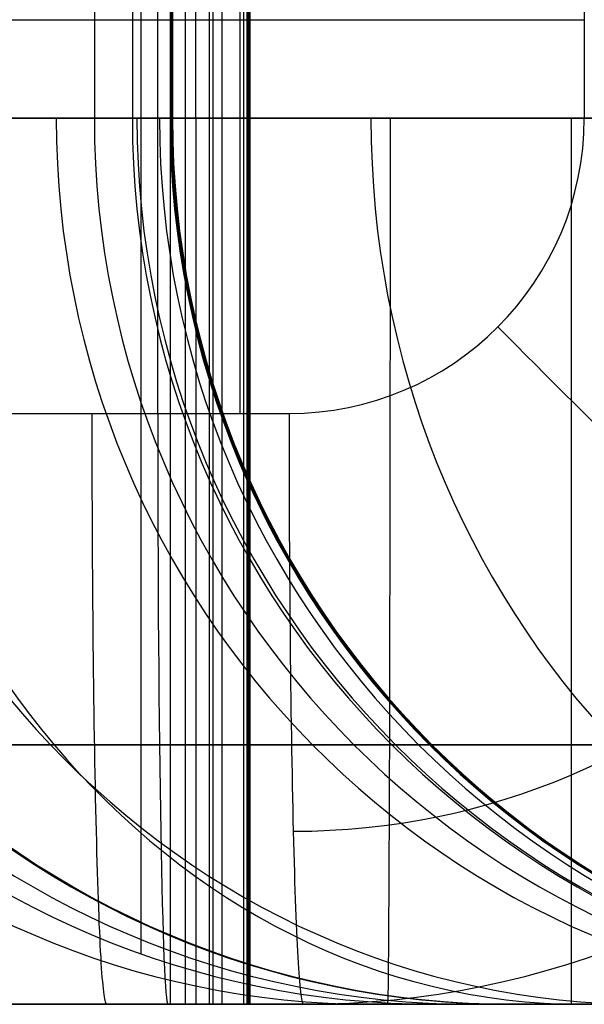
# Model space of a CAD drawing. Extents: x -879 to 919, y -7 to 33.
# Tile 60 of 66: x 846 to 857, y -7 to 13. Entities that reach past the tile are written whole.
import ezdxf

# ---------------------------------------------------------------- set-up
doc = ezdxf.new("R2010")
doc.units = 0
doc.layers.add('IGES_LEVEL_0', color=7, linetype='CONTINUOUS')
doc.layers.add('PREDEFINITO', color=7, linetype='CONTINUOUS')

msp = doc.modelspace()

# ---------------------------------------------------------------- linework, layer by layer
at = {"layer": 'IGES_LEVEL_0'}
for p, q in [((848.6, -6.574, 1970.035), (848.6, 33.426, 1970.035)), ((848.6, -6.574, 1970.035), (848.6, 33.426, 1970.035)), ((848.901, 33.426, 1920.801), (848.901, -6.574, 1920.801)), ((849.386, 33.426, 1925.035), (849.386, -6.574, 1925.035)), ((849.46, 33.426, 1888.754), (849.46, -6.574, 1888.754)), ((849.647, 33.426, 1289.299), (849.647, -6.574, 1289.299)), ((850.086, 33.426, 1867.355), (850.086, -6.574, 1867.355)), ((850.086, 33.426, 1867.355), (850.086, -6.574, 1867.355)), ((850.15, 33.426, 1870.52), (850.15, -6.574, 1870.52)), ((850.171, 33.426, 1880.034), (850.171, -6.574, 1880.034)), ((850.171, 33.426, 1880.034), (850.171, -6.574, 1880.034)), ((850.192, 33.426, 1876.859), (850.192, -6.574, 1876.859)), ((850.213, 33.426, 1873.684), (850.213, -6.574, 1873.684)), ((850.213, 33.426, 1873.684), (850.213, -6.574, 1873.684)), ((847.996, 32.396, 1453.221), (847.996, -5.543, 1453.221)), ((848.341, 5.426, 1952.848), (848.341, 21.426, 1952.848)), ((850.009, 21.426, 2241.808), (850.009, 5.426, 2241.808)), ((847.054, 15.426, 937.441), (847.054, 11.426, 937.441)), ((847.826, 15.426, 892.239), (847.826, 11.426, 892.239)), ((848.598, 15.426, 847.038), (848.598, 11.426, 847.038)), ((848.619, 15.426, 838.613), (848.619, 11.426, 838.613)), ((848.62, 15.426, 844.868), (848.62, 11.426, 844.868)), ((848.63, 15.426, 840.656), (848.63, 11.426, 840.656)), ((848.641, 15.426, 842.699), (848.641, 11.426, 842.699)), ((849.117, 11.426, 1993.964), (849.117, 15.426, 1993.964)), ((857.01, 11.426, 2241.897), (857.01, 15.426, 2241.897)), ((843.009, 13.426, 2241.72), (857.01, 13.426, 2241.897)), ((878.102, 11.426, 441.265), (798.408, 11.426, 441.265)), ((882.066, 11.426, 960.356), (802.373, 11.426, 960.356)), ((884.299, 11.426, 1477.169), (804.606, 11.426, 1477.169)), ((849.117, 11.426, 1993.964), (811.729, 11.426, 1993.964)), ((849.117, 11.426, 1993.964), (811.729, 11.426, 1993.964)), ((841.708, 11.426, 1993.964), (849.117, 11.426, 1993.964)), ((841.708, 11.426, 1993.964), (849.117, 11.426, 1993.964)), ((845.769, 11.426, 808.214), (844.85, 11.426, 803.549)), ((846.055, 11.426, 253.766), (845.045, 11.426, 251.867)), ((846.557, 11.426, 812.992), (845.769, 11.426, 808.214)), ((847.028, 11.426, 255.692), (846.055, 11.426, 253.766)), ((847.216, 11.426, 817.886), (846.557, 11.426, 812.992)), ((847.962, 11.426, 257.646), (847.028, 11.426, 255.692)), ((847.054, 11.426, 937.441), (848.598, 11.426, 847.038)), ((847.749, 11.426, 822.894), (847.216, 11.426, 817.886)), ((848.159, 11.426, 828.017), (847.749, 11.426, 822.894)), ((848.86, 11.426, 259.628), (847.962, 11.426, 257.646)), ((848.448, 11.426, 833.257), (848.159, 11.426, 828.017)), ((848.619, 11.426, 838.613), (848.448, 11.426, 833.257)), ((848.598, 11.426, 847.038), (848.641, 11.426, 842.699)), ((848.641, 11.426, 842.699), (848.598, 11.426, 847.038)), ((848.641, 11.426, 842.699), (848.619, 11.426, 838.613)), ((849.721, 11.426, 261.637), (848.86, 11.426, 259.628)), ((850.545, 11.426, 263.674), (849.721, 11.426, 261.637)), ((851.332, 11.426, 265.739), (850.545, 11.426, 263.674)), ((852.084, 11.426, 267.832), (851.332, 11.426, 265.739)), ((852.801, 11.426, 269.953), (852.084, 11.426, 267.832)), ((853.482, 11.426, 272.101), (852.801, 11.426, 269.953)), ((854.127, 11.426, 274.278), (853.482, 11.426, 272.101)), ((854.739, 11.426, 276.483), (854.127, 11.426, 274.278)), ((855.316, 11.426, 278.716), (854.739, 11.426, 276.483)), ((856.368, 11.426, 283.267), (855.316, 11.426, 278.716)), ((857.286, 11.426, 287.932), (856.368, 11.426, 283.267)), ((857.276, 11.426, 2241.897), (857.01, 11.426, 2241.897)), ((855.44, 6.995, 2241.873), (855.252, 7.184, 2241.874)), ((855.631, 6.805, 2241.866), (855.44, 6.995, 2241.873)), ((855.822, 6.614, 2241.851), (855.631, 6.805, 2241.866)), ((856.016, 6.421, 2241.829), (855.822, 6.614, 2241.851)), ((856.21, 6.227, 2241.799), (856.016, 6.421, 2241.829)), ((856.406, 6.032, 2241.762), (856.21, 6.227, 2241.799)), ((856.603, 5.836, 2241.718), (856.406, 6.032, 2241.762)), ((856.801, 5.64, 2241.666), (856.603, 5.836, 2241.718)), ((857, 5.442, 2241.605), (856.801, 5.64, 2241.666)), ((843.428, 5.426, 2241.725), (851.009, 5.426, 2241.821)), ((847.009, 5.16, 2241.767), (847.009, 5.426, 2241.77)), ((851.009, 5.426, 2241.821), (851.009, 5.16, 2241.817)), ((851.009, 5.426, 2241.821), (851.009, 5.426, 2241.821)), ((857.199, 5.245, 2241.537), (857, 5.442, 2241.605)), ((847.009, 4.891, 2241.757), (847.009, 5.16, 2241.767)), ((851.009, 5.16, 2241.817), (851.009, 4.891, 2241.807)), ((847.01, 4.621, 2241.739), (847.009, 4.891, 2241.757)), ((851.009, 4.891, 2241.807), (851.01, 4.621, 2241.79)), ((847.01, 4.348, 2241.715), (847.01, 4.621, 2241.739)), ((851.01, 4.621, 2241.79), (851.01, 4.348, 2241.765)), ((847.011, 4.074, 2241.683), (847.01, 4.348, 2241.715)), ((851.01, 4.348, 2241.765), (851.011, 4.074, 2241.734)), ((847.012, 3.798, 2241.644), (847.011, 4.074, 2241.683)), ((851.011, 4.074, 2241.734), (851.012, 3.798, 2241.694)), ((847.013, 3.521, 2241.597), (847.012, 3.798, 2241.644)), ((851.012, 3.798, 2241.694), (851.013, 3.521, 2241.647)), ((847.014, 3.243, 2241.542), (847.013, 3.521, 2241.597)), ((851.013, 3.521, 2241.647), (851.014, 3.243, 2241.592)), ((847.015, 2.964, 2241.479), (847.014, 3.243, 2241.542)), ((851.014, 3.243, 2241.592), (851.015, 2.964, 2241.53)), ((847.017, 2.684, 2241.408), (847.015, 2.964, 2241.479)), ((851.015, 2.964, 2241.53), (851.017, 2.684, 2241.459)), ((847.018, 2.404, 2241.329), (847.017, 2.684, 2241.408)), ((851.017, 2.684, 2241.459), (851.019, 2.404, 2241.38)), ((847.02, 2.124, 2241.242), (847.018, 2.404, 2241.329)), ((851.019, 2.404, 2241.38), (851.021, 2.124, 2241.293)), ((847.022, 1.845, 2241.147), (847.02, 2.124, 2241.242)), ((851.021, 2.124, 2241.293), (851.023, 1.845, 2241.197)), ((847.025, 1.565, 2241.043), (847.022, 1.845, 2241.147)), ((851.023, 1.845, 2241.197), (851.025, 1.565, 2241.093)), ((847.027, 1.287, 2240.93), (847.025, 1.565, 2241.043)), ((851.025, 1.565, 2241.093), (851.027, 1.287, 2240.981)), ((847.03, 1.009, 2240.81), (847.027, 1.287, 2240.93)), ((851.027, 1.287, 2240.981), (851.03, 1.009, 2240.86)), ((847.032, 0.733, 2240.68), (847.03, 1.009, 2240.81)), ((851.03, 1.009, 2240.86), (851.033, 0.733, 2240.731)), ((847.035, 0.458, 2240.543), (847.032, 0.733, 2240.68)), ((851.033, 0.733, 2240.731), (851.036, 0.458, 2240.593)), ((847.039, 0.185, 2240.396), (847.035, 0.458, 2240.543)), ((851.036, 0.458, 2240.593), (851.039, 0.185, 2240.447)), ((847.042, -0.085, 2240.242), (847.039, 0.185, 2240.396)), ((851.039, 0.185, 2240.447), (851.042, -0.085, 2240.292)), ((847.045, -0.353, 2240.079), (847.042, -0.085, 2240.242)), ((851.042, -0.085, 2240.292), (851.046, -0.353, 2240.129)), ((847.049, -0.619, 2239.907), (847.045, -0.353, 2240.079)), ((851.046, -0.353, 2240.129), (851.049, -0.619, 2239.958)), ((847.053, -0.881, 2239.728), (847.049, -0.619, 2239.907)), ((851.049, -0.619, 2239.958), (851.053, -0.881, 2239.778)), ((847.057, -1.14, 2239.54), (847.053, -0.881, 2239.728)), ((851.053, -0.881, 2239.778), (851.057, -1.14, 2239.59)), ((847.061, -1.396, 2239.344), (847.057, -1.14, 2239.54)), ((851.057, -1.14, 2239.59), (851.062, -1.396, 2239.395)), ((811.729, -1.302, 1988.692), (849.117, -1.302, 1988.692)), ((846.234, -1.302, 243.509), (844.894, -1.302, 241.455)), ((846.161, -1.302, 788.192), (845.044, -1.302, 784.968)), ((847.019, -1.302, 790.883), (846.161, -1.302, 788.192)), ((847.983, -1.302, 246.366), (846.234, -1.302, 243.509)), ((847.819, -1.302, 793.601), (847.019, -1.302, 790.883)), ((847.066, -1.647, 2239.141), (847.061, -1.396, 2239.344)), ((848.563, -1.302, 796.343), (847.819, -1.302, 793.601)), ((849.641, -1.302, 249.283), (847.983, -1.302, 246.366)), ((849.252, -1.302, 799.109), (848.563, -1.302, 796.343)), ((849.887, -1.302, 801.896), (849.252, -1.302, 799.109)), ((851.206, -1.302, 252.258), (849.641, -1.302, 249.283)), ((850.47, -1.302, 804.704), (849.887, -1.302, 801.896)), ((851.003, -1.302, 807.531), (850.47, -1.302, 804.704)), ((851.486, -1.302, 810.375), (851.003, -1.302, 807.531)), ((851.062, -1.396, 2239.395), (851.066, -1.647, 2239.191)), ((852.68, -1.302, 255.289), (851.206, -1.302, 252.258)), ((852.007, -1.302, 813.846), (851.486, -1.302, 810.375)), ((852.46, -1.302, 817.338), (852.007, -1.302, 813.846)), ((852.848, -1.302, 820.851), (852.46, -1.302, 817.338)), ((854.063, -1.302, 258.372), (852.68, -1.302, 255.289)), ((853.172, -1.302, 824.381), (852.848, -1.302, 820.851)), ((853.643, -1.302, 831.488), (853.172, -1.302, 824.381)), ((853.891, -1.302, 838.544), (853.643, -1.302, 831.488)), ((855.357, -1.302, 261.505), (854.063, -1.302, 258.372)), ((856.561, -1.302, 264.686), (855.357, -1.302, 261.505)), ((857.679, -1.302, 267.91), (856.561, -1.302, 264.686)), ((847.07, -1.894, 2238.929), (847.066, -1.647, 2239.141)), ((851.066, -1.647, 2239.191), (851.07, -1.894, 2238.98)), ((847.075, -2.137, 2238.71), (847.07, -1.894, 2238.929)), ((851.07, -1.894, 2238.98), (851.075, -2.137, 2238.761)), ((847.08, -2.375, 2238.484), (847.075, -2.137, 2238.71)), ((851.075, -2.137, 2238.761), (851.08, -2.375, 2238.534)), ((847.085, -2.609, 2238.25), (847.08, -2.375, 2238.484)), ((851.08, -2.375, 2238.534), (851.085, -2.609, 2238.301)), ((847.09, -2.836, 2238.01), (847.085, -2.609, 2238.25)), ((851.085, -2.609, 2238.301), (851.09, -2.836, 2238.06)), ((847.095, -3.059, 2237.763), (847.09, -2.836, 2238.01)), ((851.09, -2.836, 2238.06), (851.096, -3.059, 2237.813)), ((847.101, -3.276, 2237.509), (847.095, -3.059, 2237.763)), ((851.096, -3.059, 2237.813), (851.101, -3.276, 2237.56)), ((847.107, -3.487, 2237.249), (847.101, -3.276, 2237.509)), ((851.101, -3.276, 2237.56), (851.107, -3.487, 2237.3)), ((847.112, -3.691, 2236.983), (847.107, -3.487, 2237.249)), ((851.107, -3.487, 2237.3), (851.112, -3.691, 2237.034)), ((847.118, -3.89, 2236.712), (847.112, -3.691, 2236.983)), ((851.112, -3.691, 2237.034), (851.118, -3.89, 2236.762)), ((847.124, -4.082, 2236.435), (847.118, -3.89, 2236.712)), ((851.118, -3.89, 2236.762), (851.124, -4.082, 2236.485)), ((847.13, -4.267, 2236.153), (847.124, -4.082, 2236.435)), ((851.124, -4.082, 2236.485), (851.13, -4.267, 2236.203)), ((847.136, -4.446, 2235.866), (847.13, -4.267, 2236.153)), ((851.13, -4.267, 2236.203), (851.137, -4.446, 2235.917)), ((847.143, -4.618, 2235.575), (847.136, -4.446, 2235.866)), ((851.137, -4.446, 2235.917), (851.143, -4.618, 2235.626)), ((847.149, -4.782, 2235.28), (847.143, -4.618, 2235.575)), ((847.155, -4.94, 2234.98), (847.149, -4.782, 2235.28)), ((851.143, -4.618, 2235.626), (851.149, -4.782, 2235.33)), ((851.149, -4.782, 2235.33), (851.156, -4.94, 2235.031)), ((847.162, -5.09, 2234.678), (847.155, -4.94, 2234.98)), ((851.156, -4.94, 2235.031), (851.162, -5.09, 2234.728)), ((847.169, -5.233, 2234.372), (847.162, -5.09, 2234.678)), ((851.162, -5.09, 2234.728), (851.169, -5.233, 2234.423)), ((847.175, -5.369, 2234.063), (847.169, -5.233, 2234.372)), ((847.182, -5.497, 2233.752), (847.175, -5.369, 2234.063)), ((851.169, -5.233, 2234.423), (851.175, -5.369, 2234.114)), ((851.175, -5.369, 2234.114), (851.182, -5.497, 2233.803)), ((847.189, -5.618, 2233.439), (847.182, -5.497, 2233.752)), ((851.182, -5.497, 2233.803), (851.189, -5.618, 2233.49)), ((847.195, -5.731, 2233.124), (847.189, -5.618, 2233.439)), ((847.202, -5.837, 2232.808), (847.195, -5.731, 2233.124)), ((851.189, -5.618, 2233.49), (851.196, -5.731, 2233.175)), ((851.196, -5.731, 2233.175), (851.203, -5.837, 2232.858)), ((847.209, -5.936, 2232.49), (847.202, -5.837, 2232.808)), ((847.216, -6.027, 2232.172), (847.209, -5.936, 2232.49)), ((851.203, -5.837, 2232.858), (851.209, -5.936, 2232.541)), ((851.209, -5.936, 2232.541), (851.216, -6.027, 2232.222)), ((847.223, -6.11, 2231.853), (847.216, -6.027, 2232.172)), ((847.23, -6.187, 2231.533), (847.223, -6.11, 2231.853)), ((847.237, -6.256, 2231.214), (847.23, -6.187, 2231.533)), ((851.216, -6.027, 2232.222), (851.223, -6.11, 2231.903)), ((851.223, -6.11, 2231.903), (851.23, -6.187, 2231.584)), ((851.23, -6.187, 2231.584), (851.237, -6.256, 2231.265)), ((847.244, -6.318, 2230.896), (847.237, -6.256, 2231.214)), ((847.25, -6.373, 2230.577), (847.244, -6.318, 2230.896)), ((847.257, -6.421, 2230.26), (847.25, -6.373, 2230.577)), ((851.237, -6.256, 2231.265), (851.244, -6.318, 2230.946)), ((851.244, -6.318, 2230.946), (851.251, -6.373, 2230.628)), ((851.251, -6.373, 2230.628), (851.258, -6.421, 2230.311)), ((878.412, -6.574, 423.265), (798.408, -6.574, 423.265)), ((798.408, -6.574, 417.262), (878.516, -6.574, 417.262)), ((802.373, -6.574, 936.353), (871.171, -6.574, 936.353)), ((871.041, -6.574, 942.356), (802.373, -6.574, 942.356)), ((802.373, -6.574, 936.353), (871.171, -6.574, 936.353)), ((804.606, -6.574, 1453.166), (860.021, -6.574, 1453.166)), ((859.891, -6.574, 1459.169), (804.606, -6.574, 1459.169)), ((804.606, -6.574, 1453.166), (860.021, -6.574, 1453.166)), ((811.729, -6.574, 1969.962), (848.872, -6.574, 1969.962)), ((848.742, -6.574, 1975.964), (811.729, -6.574, 1975.964)), ((811.729, -6.574, 1975.964), (849.117, -6.574, 1975.964)), ((841.448, -6.574, 1840.029), (847.565, -6.574, 1840.029)), ((849.117, -6.574, 1975.964), (841.656, -6.574, 1975.964)), ((848.6, -6.574, 1970.035), (842.604, -6.574, 1970.035)), ((848.6, -6.574, 1970.035), (842.604, -6.574, 1970.035)), ((851.304, -6.574, 2228.138), (843.304, -6.574, 2228.037)), ((893.264, -6.574, -87.724), (843.304, -6.574, 2228.037)), ((845.809, -6.574, 746.864), (843.454, -6.574, 743.778)), ((847.196, -6.574, 214.601), (844.361, -6.574, 211.763)), ((846.562, -6.574, 1282.331), (844.866, -6.574, 1278.919)), ((846.049, -6.574, 1831.853), (845.204, -6.574, 1828.059)), ((846.049, -6.574, 1831.853), (845.204, -6.574, 1828.059)), ((847.097, -6.574, 223.397), (845.265, -6.574, 221.33)), ((845.432, -6.574, 1295.001), (846.701, -6.574, 1298.536)), ((847.429, -6.574, 760.181), (845.46, -6.574, 756.966)), ((848.049, -6.574, 750.009), (845.809, -6.574, 746.864)), ((846.808, -6.574, 1835.68), (846.049, -6.574, 1831.853)), ((846.808, -6.574, 1835.68), (846.049, -6.574, 1831.853)), ((848.155, -6.574, 1285.791), (846.562, -6.574, 1282.331)), ((846.701, -6.574, 1298.536), (847.671, -6.574, 1301.466)), ((847.485, -6.574, 1839.541), (846.808, -6.574, 1835.68)), ((847.485, -6.574, 1839.541), (846.808, -6.574, 1835.68)), ((848.878, -6.574, 225.508), (847.097, -6.574, 223.397)), ((849.908, -6.574, 217.504), (847.196, -6.574, 214.601)), ((847.264, -6.463, 2229.944), (847.257, -6.421, 2230.26)), ((847.271, -6.497, 2229.63), (847.264, -6.463, 2229.944)), ((847.278, -6.525, 2229.317), (847.271, -6.497, 2229.63)), ((847.284, -6.547, 2229.006), (847.278, -6.525, 2229.317)), ((847.291, -6.562, 2228.698), (847.284, -6.547, 2229.006)), ((847.298, -6.571, 2228.391), (847.291, -6.562, 2228.698)), ((847.304, -6.574, 2228.088), (847.298, -6.571, 2228.391)), ((849.29, -6.574, 763.458), (847.429, -6.574, 760.181)), ((848.082, -6.574, 1843.433), (847.485, -6.574, 1839.541)), ((848.082, -6.574, 1843.433), (847.485, -6.574, 1839.541)), ((847.671, -6.574, 1301.466), (848.575, -6.574, 1304.417)), ((850.177, -6.574, 753.21), (848.049, -6.574, 750.009)), ((848.6, -6.574, 1847.355), (848.082, -6.574, 1843.433)), ((848.6, -6.574, 1847.355), (848.082, -6.574, 1843.433)), ((849.647, -6.574, 1289.299), (848.155, -6.574, 1285.791)), ((849.46, -6.574, 1888.754), (848.551, -6.574, 1940.85)), ((848.575, -6.574, 1304.417), (849.415, -6.574, 1307.387)), ((849.042, -6.574, 1851.305), (848.6, -6.574, 1847.355)), ((848.6, -6.574, 1970.035), (850.171, -6.574, 1880.034)), ((848.6, -6.574, 1970.035), (850.171, -6.574, 1880.034)), ((849.042, -6.574, 1851.305), (848.6, -6.574, 1847.355)), ((848.872, -6.574, 1969.962), (848.742, -6.574, 1975.964)), ((850.607, -6.574, 227.663), (848.878, -6.574, 225.508)), ((849.409, -6.574, 1855.282), (849.042, -6.574, 1851.305)), ((849.409, -6.574, 1855.282), (849.042, -6.574, 1851.305)), ((851.046, -6.574, 766.794), (849.29, -6.574, 763.458)), ((849.705, -6.574, 1859.283), (849.409, -6.574, 1855.282)), ((849.705, -6.574, 1859.283), (849.409, -6.574, 1855.282)), ((849.415, -6.574, 1307.387), (850.193, -6.574, 1310.373)), ((851.041, -6.574, 1292.852), (849.647, -6.574, 1289.299)), ((850.086, -6.574, 1867.355), (849.705, -6.574, 1859.283)), ((850.086, -6.574, 1867.355), (849.705, -6.574, 1859.283)), ((852.499, -6.574, 220.469), (849.908, -6.574, 217.504)), ((850.213, -6.574, 1873.684), (850.086, -6.574, 1867.355)), ((850.213, -6.574, 1873.684), (850.086, -6.574, 1867.355)), ((850.171, -6.574, 1880.034), (850.213, -6.574, 1873.684)), ((850.171, -6.574, 1880.034), (850.213, -6.574, 1873.684)), ((852.193, -6.574, 756.467), (850.177, -6.574, 753.21)), ((850.193, -6.574, 1310.373), (850.91, -6.574, 1313.375)), ((852.282, -6.574, 229.859), (850.607, -6.574, 227.663)), ((850.91, -6.574, 1313.375), (851.568, -6.574, 1316.391)), ((852.338, -6.574, 1296.449), (851.041, -6.574, 1292.852)), ((852.694, -6.574, 770.183), (851.046, -6.574, 766.794)), ((851.258, -6.421, 2230.311), (851.264, -6.463, 2229.995)), ((851.264, -6.463, 2229.995), (851.271, -6.497, 2229.681)), ((851.271, -6.497, 2229.681), (851.278, -6.525, 2229.368)), ((851.278, -6.525, 2229.368), (851.285, -6.547, 2229.057)), ((851.285, -6.547, 2229.057), (851.291, -6.562, 2228.748)), ((851.291, -6.562, 2228.748), (851.298, -6.571, 2228.442)), ((851.298, -6.571, 2228.442), (851.304, -6.574, 2228.138)), ((901.264, -6.574, -87.623), (851.304, -6.574, 2228.138)), ((851.568, -6.574, 1316.391), (852.169, -6.574, 1319.418)), ((852.169, -6.574, 1319.418), (852.716, -6.574, 1322.455)), ((854.1, -6.574, 759.776), (852.193, -6.574, 756.467)), ((853.903, -6.574, 232.095), (852.282, -6.574, 229.859)), ((853.54, -6.574, 1300.089), (852.338, -6.574, 1296.449)), ((854.971, -6.574, 223.496), (852.499, -6.574, 220.469)), ((854.237, -6.574, 773.622), (852.694, -6.574, 770.183)), ((852.716, -6.574, 1322.455), (853.328, -6.574, 1326.297)), ((852.844, -6.574, 1323.216), (858.96, -6.574, 1323.216)), ((853.328, -6.574, 1326.297), (853.859, -6.574, 1330.151)), ((854.65, -6.574, 1303.769), (853.54, -6.574, 1300.089)), ((853.859, -6.574, 1330.151), (854.313, -6.574, 1334.015)), ((855.468, -6.574, 234.371), (853.903, -6.574, 232.095)), ((855.539, -6.574, 1363.06), (853.999, -6.574, 1453.221)), ((853.999, -6.574, 1453.221), (855.539, -6.574, 1363.06)), ((859.995, -6.574, 1453.221), (853.999, -6.574, 1453.221)), ((855.901, -6.574, 763.138), (854.1, -6.574, 759.776)), ((855.675, -6.574, 777.106), (854.237, -6.574, 773.622)), ((854.313, -6.574, 1334.015), (854.693, -6.574, 1337.887)), ((855.669, -6.574, 1307.489), (854.65, -6.574, 1303.769)), ((854.693, -6.574, 1337.887), (855.246, -6.574, 1345.649)), ((857.327, -6.574, 226.583), (854.971, -6.574, 223.496)), ((855.246, -6.574, 1345.649), (855.56, -6.574, 1354.162)), ((856.978, -6.574, 236.684), (855.468, -6.574, 234.371)), ((855.583, -6.574, 1358.52), (855.539, -6.574, 1363.06)), ((855.56, -6.574, 1354.162), (855.583, -6.574, 1358.52)), ((856.6, -6.574, 1311.246), (855.669, -6.574, 1307.489)), ((857.01, -6.574, 780.631), (855.675, -6.574, 777.106)), ((857.597, -6.574, 766.55), (855.901, -6.574, 763.138)), ((857.444, -6.574, 1315.039), (856.6, -6.574, 1311.246)), ((858.946, -6.574, 239.899), (856.978, -6.574, 236.684))]:
    msp.add_line(p, q, dxfattribs=at)
at = {"layer": 'IGES_LEVEL_0', "extrusion": (0.168181, -1.66768e-08, 0.985756)}
msp.add_arc((11.426, -618.158, 1447.029), 18, 90, 180, dxfattribs=at)
at = {"layer": 'IGES_LEVEL_0'}
for centre in [(853.998, 11.428, 1453.221), (865.055, 11.428, 937.441)]:
    msp.add_arc(centre, 18.001, 180.0042, 270.0041, dxfattribs=at)
at = {"layer": 'IGES_LEVEL_0', "extrusion": (-0.01707, 0, 0.999854)}
msp.add_arc((-11.426, 878.682, 1393.499), 18, 270, 360, dxfattribs=at)
at = {"layer": 'IGES_LEVEL_0', "extrusion": (-0.013411, 3.80443e-08, 0.99991)}
msp.add_arc((873.743, 11.428, 1351.463), 18.001, 180.0042, 269.9962, dxfattribs=at)
at = {"layer": 'IGES_LEVEL_0', "extrusion": (-0.013411, -1.08654e-07, 0.99991)}
msp.add_arc((873.744, 11.428, 1351.463), 18.001, 180.0042, 269.9962, dxfattribs=at)
at = {"layer": 'IGES_LEVEL_0', "extrusion": (0.012837, -6.80573e-05, 0.999918)}
msp.add_arc((838.107, 11.52, 1365.034), 18.001, 180.0029, 269.9988, dxfattribs=at)
at = {"layer": 'IGES_LEVEL_0', "extrusion": (0.01284, -6.47248e-05, 0.999918)}
msp.add_arc((838.103, 11.516, 1365.036), 18.001, 180.0029, 269.9988, dxfattribs=at)
at = {"layer": 'IGES_LEVEL_0', "extrusion": (-0.009752, 0, 0.999952)}
msp.add_arc((868.791, 11.426, 1352.382), 18, 180, 270, dxfattribs=at)
at = {"layer": 'IGES_LEVEL_0', "extrusion": (0.005242, 0, 0.999986)}
msp.add_arc((848.45, 11.426, 1360.807), 18, 180, 270, dxfattribs=at)
at = {"layer": 'IGES_LEVEL_0', "extrusion": (-0.002255, 7.20136e-07, 0.999997)}
msp.add_arc((858.644, 11.426, 1356.587), 18.001, 180.0033, 269.9983, dxfattribs=at)
at = {"layer": 'IGES_LEVEL_0', "extrusion": (0.314238, -3.30077e-09, 0.949344)}
msp.add_arc((11.426, -568.346, 1014.162), 18, 90, 180, dxfattribs=at)
at = {"layer": 'IGES_LEVEL_0', "extrusion": (0.536186, 1.70461e-09, 0.8441)}
msp.add_arc((11.426, -596.468, 659.285), 18, 90, 180, dxfattribs=at)
at = {"layer": 'IGES_LEVEL_0', "extrusion": (0.158725, -1.89991e-09, 0.987323)}
msp.add_arc((11.426, -724.792, 935.254), 18, 90, 180, dxfattribs=at)
at = {"layer": 'IGES_LEVEL_0', "extrusion": (-0.017084, 0, 0.999854)}
msp.add_arc((-11.426, 880.945, 877.592), 18, 270, 0, dxfattribs=at)
at = {"layer": 'IGES_LEVEL_0', "extrusion": (0.082848, 4.36963e-09, 0.996562)}
msp.add_arc((11.426, -794.669, 892.231), 18, 90, 180, dxfattribs=at)
at = {"layer": 'IGES_LEVEL_0', "extrusion": (0.049995, -8.60447e-10, 0.998749)}
msp.add_arc((11.426, -823.733, 873.127), 18, 90, 180, dxfattribs=at)
at = {"layer": 'IGES_LEVEL_0', "extrusion": (0.025576, -5.72589e-09, 0.999673)}
msp.add_arc((11.427, -844.896, 858.876), 18, 90, 180, dxfattribs=at)
at = {"layer": 'IGES_LEVEL_0', "extrusion": (-0.013425, 6.76236e-08, 0.99991)}
msp.add_arc((877.894, 11.428, 835.569), 18.001, 180.0042, 269.9962, dxfattribs=at)
at = {"layer": 'IGES_LEVEL_0', "extrusion": (0.012851, -8.29254e-05, 0.999917)}
msp.add_arc((855.773, 11.498, 849.448), 18.001, 180.0029, 269.9988, dxfattribs=at)
at = {"layer": 'IGES_LEVEL_0', "extrusion": (0.012806, -0.000139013, 0.999918)}
msp.add_arc((855.812, 11.545, 849.41), 18.001, 180.0029, 269.9988, dxfattribs=at)
at = {"layer": 'IGES_LEVEL_0', "extrusion": (-0.009765, 0, 0.999952)}
msp.add_arc((874.829, 11.426, 836.506), 18, 180, 270, dxfattribs=at)
at = {"layer": 'IGES_LEVEL_0', "extrusion": (0.005228, 0, 0.999986)}
msp.add_arc((862.223, 11.426, 845.079), 18, 180, 270, dxfattribs=at)
at = {"layer": 'IGES_LEVEL_0', "extrusion": (-0.002268, 8.86359e-07, 0.999997)}
msp.add_arc((868.551, 11.427, 840.772), 18.001, 180.0033, 269.9983, dxfattribs=at)
at = {"layer": 'IGES_LEVEL_0', "extrusion": (-0.002269, -7.11915e-07, 0.999997)}
msp.add_arc((868.552, 11.428, 840.771), 18.001, 180.0033, 269.9983, dxfattribs=at)
at = {"layer": 'IGES_LEVEL_0', "extrusion": (1, -7.77156e-16, 0)}
msp.add_arc((11.426, 1975.964, 849.117), 18, 90, 180, dxfattribs=at)
at = {"layer": 'IGES_LEVEL_0', "extrusion": (-0.01264, 1.43612e-08, 0.99992)}
msp.add_arc((879.278, 11.427, 2230.885), 6, 269.9961, 359.9961, dxfattribs=at)
at = {"layer": 'IGES_LEVEL_0', "extrusion": (-0.01264, -9.28057e-14, 0.99992)}
msp.add_arc((879.315, 11.427, 2226.877), 14.486, 269.9961, 359.9961, dxfattribs=at)
at = {"layer": 'IGES_LEVEL_0', "extrusion": (-0.01264, 2.07151e-08, 0.99992)}
msp.add_arc((879.401, 11.428, 2217.2), 18.001, 269.9962, 359.9962, dxfattribs=at)
at = {"layer": 'IGES_LEVEL_0', "extrusion": (0.314238, -2.34636e-09, 0.949344)}
msp.add_arc((11.426, -742.772, 523.855), 18, 90, 180, dxfattribs=at)
at = {"layer": 'IGES_LEVEL_0', "extrusion": (0.999848, 5.75714e-09, 0.017453)}
msp.add_arc((5.426, 1925.745, 882.295), 12, 90, 180, dxfattribs=at)
at = {"layer": 'PREDEFINITO'}
for p, q in [((863.998, 11.426, 960.356), (794.964, 11.426, 960.356)), ((853.064, 11.426, 1477.169), (797.197, 11.426, 1477.169)), ((798.669, 11.426, 960.356), (867.702, 11.426, 960.356)), ((800.902, 11.426, 1477.169), (856.768, 11.426, 1477.169)), ((871.406, 11.426, 960.356), (802.373, 11.426, 960.356)), ((860.473, 11.426, 1477.169), (804.606, 11.426, 1477.169)), ((853.064, 11.426, 1477.169), (860.473, 11.426, 1477.169)), ((794.949, -1.301, 955.083), (863.982, -1.301, 955.083)), ((797.182, -1.301, 1471.897), (853.049, -1.301, 1471.897)), ((802.373, -1.302, 955.083), (871.406, -1.302, 955.083)), ((804.606, -1.302, 1471.897), (860.473, -1.302, 1471.897)), ((863.945, -6.574, 942.356), (794.912, -6.574, 942.356)), ((853.011, -6.574, 1459.169), (797.145, -6.574, 1459.169)), ((798.642, -6.574, 942.356), (867.676, -6.574, 942.356)), ((800.875, -6.574, 1459.169), (856.742, -6.574, 1459.169)), ((802.373, -6.574, 942.356), (871.406, -6.574, 942.356)), ((804.606, -6.574, 1459.169), (860.473, -6.574, 1459.169)), ((860.473, -6.574, 1459.169), (853.011, -6.574, 1459.169))]:
    msp.add_line(p, q, dxfattribs=at)
at = {"layer": 'PREDEFINITO', "extrusion": (0.999996, -1.40548e-08, -0.002935)}
msp.add_arc((11.428, 1461.665, 848.724), 18.001, 90.0041, 179.9961, dxfattribs=at)
at = {"layer": 'PREDEFINITO', "extrusion": (1, 0, 0)}
msp.add_arc((11.426, 1459.169, 856.742), 18, 90, 180, dxfattribs=at)

doc.saveas('drawing.dxf')
